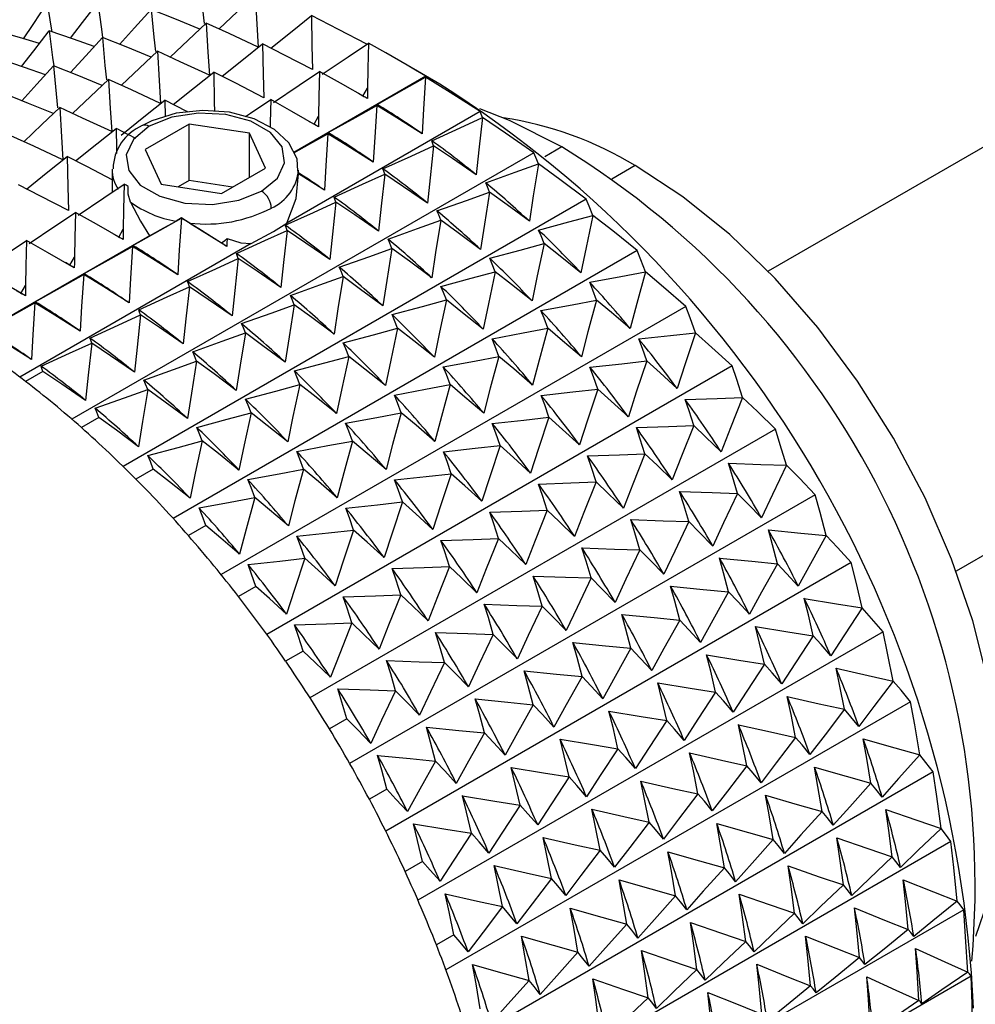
# Model space of a CAD drawing. Header units: millimetres. Extents: x 0 to 489, y 0 to 378.
# Tile 23 of 27: x 277 to 295, y 237 to 255. Entities that reach past the tile are written whole.
import ezdxf

# ---------------------------------------------------------------- set-up
doc = ezdxf.new("R2010")
doc.units = ezdxf.units.MM
doc.header["$LTSCALE"] = 1.75

msp = doc.modelspace()

# ---------------------------------------------------------------- linework, layer by layer
for p, q in [((339.297, 278.148), (290.804, 250.153)), ((344.066, 273.391), (294.259, 244.638)), ((284.767, 253.595), (284.166, 253.942)), ((284.508, 253.743), (282.079, 252.341)), ((283.35, 253.376), (283.434, 253.523)), ((283.351, 253.375), (283.268, 253.424)), ((285.505, 253.092), (281.949, 251.039)), ((282.452, 252.858), (282.536, 253.005)), ((280.158, 252.862), (279.348, 252.395)), ((281.265, 252.691), (280.158, 252.862)), ((280.158, 251.825), (280.158, 252.862)), ((282.453, 252.857), (282.37, 252.905)), ((281.561, 252.052), (281.265, 252.691)), ((281.265, 251.881), (281.265, 252.691)), ((287.01, 252.441), (286.696, 252.26)), ((286.491, 252.335), (277.999, 247.433)), ((279.348, 252.395), (279.644, 251.756)), ((288.357, 252.098), (287.925, 251.849)), ((278.74, 252.016), (278.74, 251.607)), ((280.751, 251.585), (281.561, 252.052)), ((282.169, 251.947), (282.169, 252.016)), ((279.644, 251.756), (280.751, 251.585)), ((280.158, 251.825), (279.954, 251.708)), ((280.954, 251.702), (280.158, 251.825)), ((287.457, 251.48), (278.942, 246.565)), ((280.016, 251.134), (279.914, 251.077)), ((280.166, 251.041), (280.75, 250.675)), ((279.424, 250.808), (276.085, 248.881)), ((278.861, 250.783), (278.778, 250.831)), ((278.86, 250.784), (278.944, 250.931)), ((281.295, 250.662), (277.043, 248.207)), ((288.392, 250.535), (279.86, 245.61)), ((277.963, 250.265), (277.88, 250.313)), ((277.961, 250.266), (278.046, 250.413)), ((277.063, 249.747), (277.148, 249.894)), ((277.065, 249.747), (276.982, 249.795)), ((289.29, 249.509), (280.745, 244.576)), ((277.466, 248.313), (277.147, 248.128)), ((290.14, 248.412), (281.586, 243.474)), ((278.495, 247.464), (278.175, 247.279)), ((290.934, 247.253), (282.376, 242.312)), ((279.497, 246.515), (279.177, 246.331)), ((291.666, 246.045), (283.107, 241.103)), ((280.463, 245.476), (280.143, 245.292)), ((292.328, 244.798), (283.771, 239.858)), ((281.383, 244.357), (281.064, 244.173)), ((292.914, 243.525), (284.362, 238.588)), ((282.25, 243.169), (281.93, 242.984)), ((293.418, 242.238), (284.876, 237.306)), ((283.054, 241.921), (282.735, 241.737)), ((293.836, 240.948), (285.307, 236.025)), ((283.789, 240.628), (283.469, 240.443)), ((294.163, 239.669), (285.653, 234.756)), ((284.447, 239.3), (284.127, 239.116)), ((294.397, 238.412), (285.912, 233.514)), ((285.021, 237.951), (284.701, 237.766)), ((294.534, 237.189), (286.082, 232.31))]:
    msp.add_line(p, q)
at = {"flags": 128}
for points in [[(280.356, 255.489), (280.404, 254.976), (280.432, 254.712)], [(280.705, 254.611), (281.037, 254.925), (281.368, 255.237)], [(281.368, 255.237), (281.398, 254.7), (281.426, 254.278)], [(277.11, 254.43), (277.285, 254.695), (277.542, 255.082)], [(277.542, 255.082), (277.617, 254.623), (277.628, 254.558)], [(277.973, 254.439), (278.196, 254.729), (278.479, 255.093)], [(278.479, 255.093), (278.542, 254.605), (278.563, 254.451)], [(278.875, 254.327), (279.151, 254.632), (279.458, 254.971)], [(279.458, 254.971), (279.506, 254.457), (279.534, 254.194)], [(280.354, 254.609), (279.893, 254.797), (279.458, 254.971)], [(281.658, 254.258), (282.05, 254.572), (282.403, 254.855)], [(282.403, 254.855), (282.413, 254.3), (282.425, 253.862)], [(283.422, 254.328), (282.899, 254.601), (282.403, 254.855)], [(279.807, 254.093), (280.139, 254.407), (280.47, 254.718)], [(280.47, 254.718), (280.5, 254.182), (280.528, 253.76)], [(281.426, 254.278), (280.891, 254.526), (280.47, 254.718)], [(277.402, 254.344), (277.1, 254.433), (276.644, 254.563)], [(277.075, 253.921), (277.298, 254.21), (277.581, 254.574)], [(277.581, 254.574), (277.644, 254.087), (277.665, 253.933)], [(278.41, 254.287), (278.028, 254.421), (277.581, 254.574)], [(277.977, 253.808), (278.253, 254.114), (278.56, 254.453)], [(278.56, 254.453), (278.608, 253.939), (278.635, 253.675)], [(279.456, 254.091), (278.995, 254.279), (278.56, 254.453)], [(280.76, 253.74), (281.152, 254.054), (281.505, 254.336)], [(281.505, 254.336), (281.515, 253.781), (281.527, 253.344)], [(282.425, 253.862), (281.91, 254.13), (281.505, 254.336)], [(282.603, 253.776), (283.078, 254.096), (283.452, 254.348)], [(283.452, 254.348), (283.441, 253.886), (283.434, 253.523)], [(284.163, 253.944), (283.769, 254.169), (283.452, 254.348)], [(277.512, 253.768), (277.13, 253.902), (276.683, 254.056)], [(278.909, 253.574), (279.241, 253.888), (279.572, 254.2)], [(279.572, 254.2), (279.602, 253.663), (279.63, 253.241)], [(280.528, 253.76), (279.993, 254.008), (279.572, 254.2)], [(277.079, 253.29), (277.355, 253.595), (277.662, 253.934)], [(277.662, 253.934), (277.71, 253.42), (277.737, 253.157)], [(278.558, 253.572), (278.097, 253.76), (277.662, 253.934)], [(284.508, 253.743), (284.316, 253.855), (284.163, 253.944)], [(279.862, 253.222), (280.254, 253.536), (280.607, 253.818)], [(280.607, 253.818), (280.617, 253.263), (280.621, 253.097)], [(281.527, 253.344), (281.012, 253.611), (280.607, 253.818)], [(281.705, 253.258), (282.18, 253.578), (282.554, 253.83)], [(282.554, 253.83), (282.543, 253.368), (282.536, 253.005)], [(283.432, 253.329), (282.941, 253.611), (282.554, 253.83)], [(283.611, 253.222), (284.11, 253.501), (284.504, 253.721)], [(284.504, 253.721), (284.465, 253.139), (284.438, 252.681)], [(284.504, 253.721), (284.509, 253.735), (284.508, 253.743)], [(285.505, 253.092), (284.953, 253.442), (284.504, 253.721)], [(278.011, 253.056), (278.343, 253.37), (278.674, 253.681)], [(278.674, 253.681), (278.704, 253.145), (278.732, 252.723)], [(279.63, 253.241), (279.095, 253.49), (278.674, 253.681)], [(283.434, 253.523), (283.433, 253.414), (283.432, 253.329)], [(277.66, 253.054), (277.199, 253.242), (276.764, 253.416)], [(277.113, 252.537), (277.445, 252.851), (277.776, 253.163)], [(277.776, 253.163), (277.806, 252.627), (277.834, 252.204)], [(278.732, 252.723), (278.197, 252.971), (277.776, 253.163)], [(278.908, 252.658), (279.356, 253.017), (279.709, 253.3)], [(279.709, 253.3), (279.714, 252.998), (279.714, 252.997)], [(280.133, 253.083), (280.114, 253.093), (279.709, 253.3)], [(281.192, 252.999), (281.281, 253.059), (281.656, 253.311)], [(281.656, 253.311), (281.645, 252.885), (281.644, 252.804)], [(282.534, 252.81), (282.043, 253.093), (281.656, 253.311)], [(282.713, 252.703), (283.212, 252.982), (283.606, 253.202)], [(283.606, 253.202), (283.567, 252.621), (283.54, 252.163)], [(283.606, 253.202), (283.611, 253.214), (283.611, 253.222)], [(284.438, 252.681), (283.973, 252.975), (283.606, 253.202)], [(282.152, 251.994), (282.14, 252.223), (281.989, 252.515), (281.727, 252.761), (281.353, 252.956), (280.897, 253.077), (280.405, 253.113), (279.917, 253.06), (279.47, 252.921), (279.295, 252.832)], [(281.487, 251.627), (281.778, 251.867), (281.909, 252.15), (281.865, 252.442), (281.651, 252.707), (281.292, 252.914), (280.832, 253.038), (280.327, 253.063), (279.837, 252.988), (279.422, 252.82)], [(282.536, 253.005), (282.535, 252.896), (282.534, 252.81)], [(284.616, 252.555), (285.138, 252.792), (285.549, 252.979)], [(285.549, 252.979), (285.483, 252.39), (285.435, 251.927)], [(287.01, 252.441), (286.047, 252.927), (285.502, 253.139)], [(285.549, 252.979), (285.527, 253.044), (285.505, 253.092)], [(286.491, 252.335), (285.971, 252.694), (285.549, 252.979)], [(278.066, 252.185), (278.458, 252.499), (278.811, 252.781)], [(278.811, 252.781), (278.817, 252.405), (278.819, 252.318)], [(279.422, 252.82), (279.131, 252.58), (278.999, 252.297), (279.044, 252.005), (279.258, 251.74), (279.617, 251.533), (280.076, 251.409), (280.582, 251.384), (281.072, 251.459), (281.487, 251.627)], [(277.834, 252.204), (277.299, 252.453), (276.878, 252.645)], [(282.082, 252.334), (282.374, 252.497), (282.707, 252.684)], [(282.707, 252.684), (282.669, 252.102), (282.642, 251.645)], [(282.707, 252.684), (282.713, 252.696), (282.713, 252.703)], [(283.54, 252.163), (283.075, 252.457), (282.707, 252.684)], [(283.718, 252.037), (284.24, 252.273), (284.651, 252.46)], [(284.651, 252.46), (284.585, 251.872), (284.537, 251.409)], [(284.651, 252.46), (284.633, 252.515), (284.616, 252.555)], [(285.435, 251.927), (284.996, 252.228), (284.651, 252.46)], [(277.168, 251.666), (277.56, 251.98), (277.913, 252.263)], [(277.913, 252.263), (277.923, 251.707), (277.935, 251.27)], [(278.74, 251.837), (278.284, 252.074), (277.913, 252.263)], [(286.577, 252.13), (286.531, 252.248), (286.491, 252.335)], [(285.609, 251.783), (286.151, 251.976), (286.577, 252.13)], [(286.577, 252.13), (286.482, 251.539), (286.411, 251.073)], [(287.457, 251.48), (286.972, 251.842), (286.577, 252.13)], [(294.621, 237.924), (294.845, 238.588), (295.017, 239.484), (295.074, 240.464), (295.017, 241.509), (294.845, 242.604), (294.563, 243.727), (294.174, 244.862), (293.686, 245.987), (293.107, 247.084), (292.446, 248.135), (291.716, 249.12), (290.928, 250.024), (290.096, 250.83), (289.234, 251.526), (288.357, 252.098)], [(281.949, 251.039), (282.122, 251.492), (282.169, 251.943)], [(282.642, 251.645), (282.38, 251.811), (282.169, 251.943)], [(282.82, 251.518), (283.342, 251.755), (283.753, 251.942)], [(283.753, 251.942), (283.687, 251.354), (283.639, 250.89)], [(283.753, 251.942), (283.735, 251.996), (283.718, 252.037)], [(284.537, 251.409), (284.098, 251.709), (283.753, 251.942)], [(277.935, 251.27), (277.42, 251.538), (277.015, 251.744)], [(278.113, 251.184), (278.587, 251.504), (278.962, 251.756)], [(278.962, 251.756), (278.951, 251.294), (278.944, 250.931)], [(279.037, 251.714), (278.995, 251.737), (278.962, 251.756)], [(279.077, 251.427), (279.034, 251.571), (279.037, 251.714)], [(285.679, 251.611), (285.642, 251.708), (285.609, 251.783)], [(282.855, 251.423), (282.837, 251.478), (282.82, 251.518)], [(284.711, 251.264), (285.253, 251.458), (285.679, 251.611)], [(285.679, 251.611), (285.584, 251.02), (285.513, 250.555)], [(286.411, 251.073), (286.002, 251.377), (285.679, 251.611)], [(279.077, 251.427), (279.259, 251.073), (279.424, 250.808)], [(281.922, 251), (282.444, 251.237), (282.855, 251.423)], [(282.855, 251.423), (282.789, 250.835), (282.74, 250.372)], [(283.639, 250.89), (283.2, 251.191), (282.855, 251.423)], [(287.579, 251.181), (287.513, 251.352), (287.457, 251.48)], [(277.215, 250.666), (277.689, 250.986), (278.064, 251.237)], [(278.064, 251.237), (278.053, 250.776), (278.046, 250.413)], [(278.942, 250.736), (278.451, 251.019), (278.064, 251.237)], [(284.781, 251.093), (284.744, 251.19), (284.711, 251.264)], [(286.581, 250.912), (287.139, 251.062), (287.579, 251.181)], [(287.579, 251.181), (287.453, 250.592), (287.358, 250.128)], [(288.392, 250.535), (287.944, 250.895), (287.579, 251.181)], [(279.121, 250.63), (279.62, 250.909), (280.013, 251.128)], [(279.424, 250.808), (279.688, 250.953), (279.914, 251.077)], [(280.013, 251.128), (279.975, 250.547), (279.948, 250.089)], [(280.013, 251.128), (280.015, 251.132), (280.016, 251.134)], [(280.846, 250.608), (280.381, 250.901), (280.013, 251.128)], [(280.166, 251.041), (280.087, 251.089), (280.016, 251.134)], [(281.295, 250.662), (281.706, 250.888), (281.949, 251.039)], [(281.957, 250.905), (281.939, 250.959), (281.922, 251)], [(283.813, 250.746), (284.355, 250.94), (284.781, 251.093)], [(284.781, 251.093), (284.686, 250.502), (284.615, 250.036)], [(285.513, 250.555), (285.104, 250.858), (284.781, 251.093)], [(278.944, 250.931), (278.943, 250.822), (278.942, 250.736)], [(281.024, 250.482), (281.546, 250.718), (281.957, 250.905)], [(281.957, 250.905), (281.891, 250.317), (281.842, 249.854)], [(282.74, 250.372), (282.302, 250.673), (281.957, 250.905)], [(286.681, 250.663), (286.627, 250.803), (286.581, 250.912)], [(276.317, 250.147), (276.791, 250.467), (277.166, 250.719)], [(277.166, 250.719), (277.155, 250.257), (277.148, 249.894)], [(278.044, 250.218), (277.553, 250.501), (277.166, 250.719)], [(278.223, 250.111), (278.722, 250.39), (279.115, 250.61)], [(279.115, 250.61), (279.077, 250.029), (279.05, 249.571)], [(279.115, 250.61), (279.12, 250.622), (279.121, 250.63)], [(279.948, 250.089), (279.483, 250.383), (279.115, 250.61)], [(280.75, 250.675), (280.809, 250.72), (280.855, 250.756)], [(280.855, 250.756), (280.85, 250.673), (280.846, 250.608)], [(280.855, 250.756), (281.107, 250.679), (281.295, 250.662)], [(283.883, 250.574), (283.846, 250.671), (283.813, 250.746)], [(285.683, 250.394), (286.241, 250.543), (286.681, 250.663)], [(286.681, 250.663), (286.555, 250.073), (286.46, 249.609)], [(287.358, 250.128), (286.98, 250.429), (286.681, 250.663)], [(281.058, 250.387), (281.041, 250.441), (281.024, 250.482)], [(282.915, 250.228), (283.457, 250.421), (283.883, 250.574)], [(283.883, 250.574), (283.788, 249.983), (283.717, 249.518)], [(284.615, 250.036), (284.206, 250.34), (283.883, 250.574)], [(288.545, 250.142), (288.462, 250.366), (288.392, 250.535)], [(278.046, 250.413), (278.045, 250.304), (278.044, 250.218)], [(280.126, 249.963), (280.648, 250.2), (281.058, 250.387)], [(281.058, 250.387), (280.993, 249.798), (280.944, 249.335)], [(281.842, 249.854), (281.404, 250.154), (281.058, 250.387)], [(285.783, 250.144), (285.729, 250.285), (285.683, 250.394)], [(277.146, 249.7), (276.655, 249.982), (276.268, 250.201)], [(277.325, 249.593), (277.824, 249.872), (278.217, 250.092)], [(278.217, 250.092), (278.179, 249.51), (278.152, 249.052)], [(278.217, 250.092), (278.222, 250.104), (278.223, 250.111)], [(279.05, 249.571), (278.585, 249.865), (278.217, 250.092)], [(282.985, 250.056), (282.948, 250.153), (282.915, 250.228)], [(284.785, 249.875), (285.343, 250.025), (285.783, 250.144)], [(285.783, 250.144), (285.657, 249.555), (285.562, 249.091)], [(286.46, 249.609), (286.082, 249.911), (285.783, 250.144)], [(287.522, 249.951), (288.094, 250.057), (288.545, 250.142)], [(288.545, 250.142), (288.387, 249.559), (288.267, 249.099)], [(289.29, 249.509), (288.879, 249.862), (288.545, 250.142)], [(277.148, 249.894), (277.147, 249.785), (277.146, 249.7)], [(280.16, 249.868), (280.143, 249.922), (280.126, 249.963)], [(282.017, 249.709), (282.559, 249.903), (282.985, 250.056)], [(282.985, 250.056), (282.89, 249.465), (282.819, 249)], [(283.717, 249.518), (283.308, 249.821), (282.985, 250.056)], [(287.647, 249.624), (287.579, 249.808), (287.522, 249.951)], [(279.228, 249.445), (279.75, 249.681), (280.16, 249.868)], [(280.16, 249.868), (280.095, 249.28), (280.046, 248.817)], [(280.944, 249.335), (280.506, 249.636), (280.16, 249.868)], [(282.087, 249.537), (282.05, 249.635), (282.017, 249.709)], [(284.885, 249.626), (284.831, 249.766), (284.785, 249.875)], [(276.427, 249.075), (276.926, 249.353), (277.319, 249.573)], [(277.319, 249.573), (277.281, 248.992), (277.254, 248.534)], [(277.319, 249.573), (277.324, 249.585), (277.325, 249.593)], [(278.152, 249.052), (277.687, 249.346), (277.319, 249.573)], [(281.119, 249.191), (281.661, 249.384), (282.087, 249.537)], [(282.087, 249.537), (281.992, 248.946), (281.921, 248.481)], [(282.819, 249), (282.41, 249.303), (282.087, 249.537)], [(283.887, 249.357), (284.445, 249.507), (284.885, 249.626)], [(284.885, 249.626), (284.759, 249.036), (284.664, 248.572)], [(285.562, 249.091), (285.184, 249.392), (284.885, 249.626)], [(286.624, 249.433), (287.196, 249.539), (287.647, 249.624)], [(287.647, 249.624), (287.489, 249.04), (287.369, 248.581)], [(288.267, 249.099), (287.921, 249.395), (287.647, 249.624)], [(278.33, 248.926), (278.852, 249.163), (279.262, 249.35)], [(279.262, 249.35), (279.197, 248.761), (279.148, 248.298)], [(279.262, 249.35), (279.245, 249.404), (279.228, 249.445)], [(280.046, 248.817), (279.608, 249.117), (279.262, 249.35)], [(283.987, 249.107), (283.933, 249.248), (283.887, 249.357)], [(286.749, 249.105), (286.681, 249.289), (286.624, 249.433)], [(289.466, 249.023), (289.369, 249.3), (289.29, 249.509)], [(281.189, 249.019), (281.152, 249.116), (281.119, 249.191)], [(277.254, 248.534), (276.789, 248.828), (276.421, 249.055)], [(280.221, 248.672), (280.763, 248.866), (281.189, 249.019)], [(281.189, 249.019), (281.094, 248.428), (281.023, 247.963)], [(281.921, 248.481), (281.512, 248.784), (281.189, 249.019)], [(282.989, 248.838), (283.547, 248.988), (283.987, 249.107)], [(283.987, 249.107), (283.861, 248.518), (283.766, 248.054)], [(284.664, 248.572), (284.286, 248.874), (283.987, 249.107)], [(285.726, 248.914), (286.298, 249.02), (286.749, 249.105)], [(286.749, 249.105), (286.591, 248.522), (286.471, 248.062)], [(287.369, 248.581), (287.023, 248.877), (286.749, 249.105)], [(288.423, 248.909), (289.007, 248.972), (289.466, 249.023)], [(289.466, 249.023), (289.275, 248.45), (289.129, 247.998)], [(290.14, 248.412), (289.769, 248.753), (289.466, 249.023)], [(277.432, 248.408), (277.954, 248.645), (278.364, 248.831)], [(278.364, 248.831), (278.299, 248.243), (278.25, 247.78)], [(278.364, 248.831), (278.347, 248.886), (278.33, 248.926)], [(279.148, 248.298), (278.71, 248.599), (278.364, 248.831)], [(283.089, 248.589), (283.035, 248.729), (282.989, 248.838)], [(285.851, 248.587), (285.783, 248.771), (285.726, 248.914)], [(288.568, 248.505), (288.489, 248.732), (288.423, 248.909)], [(280.291, 248.501), (280.254, 248.598), (280.221, 248.672)], [(279.323, 248.154), (279.865, 248.347), (280.291, 248.501)], [(280.291, 248.501), (280.196, 247.91), (280.125, 247.444)], [(281.023, 247.963), (280.614, 248.266), (280.291, 248.501)], [(282.091, 248.32), (282.649, 248.47), (283.089, 248.589)], [(283.089, 248.589), (282.963, 248), (282.868, 247.536)], [(283.766, 248.054), (283.388, 248.356), (283.089, 248.589)], [(284.828, 248.396), (285.4, 248.502), (285.851, 248.587)], [(285.851, 248.587), (285.693, 248.003), (285.573, 247.544)], [(286.471, 248.062), (286.125, 248.358), (285.851, 248.587)], [(287.525, 248.391), (288.109, 248.454), (288.568, 248.505)], [(288.568, 248.505), (288.377, 247.931), (288.231, 247.48)], [(289.129, 247.998), (288.816, 248.284), (288.568, 248.505)], [(277.466, 248.313), (277.449, 248.367), (277.432, 248.408)], [(278.25, 247.78), (277.812, 248.08), (277.466, 248.313)], [(282.191, 248.071), (282.137, 248.211), (282.091, 248.32)], [(284.953, 248.069), (284.885, 248.253), (284.828, 248.396)], [(287.669, 247.986), (287.591, 248.213), (287.525, 248.391)], [(290.332, 247.834), (290.226, 248.162), (290.14, 248.412)], [(279.393, 247.982), (279.356, 248.079), (279.323, 248.154)], [(281.193, 247.802), (281.751, 247.951), (282.191, 248.071)], [(282.191, 248.071), (282.065, 247.481), (281.97, 247.017)], [(282.868, 247.536), (282.49, 247.837), (282.191, 248.071)], [(278.425, 247.636), (278.967, 247.829), (279.393, 247.982)], [(279.393, 247.982), (279.298, 247.391), (279.227, 246.926)], [(280.125, 247.444), (279.716, 247.748), (279.393, 247.982)], [(283.93, 247.877), (284.502, 247.984), (284.953, 248.069)], [(284.953, 248.069), (284.795, 247.485), (284.675, 247.026)], [(285.573, 247.544), (285.227, 247.84), (284.953, 248.069)], [(286.627, 247.872), (287.21, 247.935), (287.669, 247.986)], [(287.669, 247.986), (287.479, 247.413), (287.333, 246.961)], [(288.231, 247.48), (287.918, 247.765), (287.669, 247.986)], [(281.293, 247.552), (281.239, 247.693), (281.193, 247.802)], [(284.055, 247.55), (283.987, 247.734), (283.93, 247.877)], [(286.771, 247.468), (286.693, 247.695), (286.627, 247.872)], [(289.276, 247.796), (289.867, 247.816), (290.332, 247.834)], [(289.434, 247.316), (289.348, 247.585), (289.276, 247.796)], [(290.332, 247.834), (290.109, 247.275), (289.936, 246.834)], [(290.934, 247.253), (290.603, 247.577), (290.332, 247.834)], [(278.495, 247.464), (278.458, 247.561), (278.425, 247.636)], [(280.295, 247.283), (280.853, 247.433), (281.293, 247.552)], [(281.293, 247.552), (281.167, 246.963), (281.072, 246.499)], [(281.97, 247.017), (281.592, 247.319), (281.293, 247.552)], [(283.032, 247.359), (283.604, 247.465), (284.055, 247.55)], [(284.055, 247.55), (283.897, 246.967), (283.777, 246.507)], [(284.675, 247.026), (284.329, 247.321), (284.055, 247.55)], [(279.227, 246.926), (278.818, 247.229), (278.495, 247.464)], [(283.157, 247.032), (283.089, 247.216), (283.032, 247.359)], [(285.729, 247.354), (286.312, 247.417), (286.771, 247.468)], [(285.873, 246.949), (285.795, 247.176), (285.729, 247.354)], [(286.771, 247.468), (286.581, 246.894), (286.435, 246.443)], [(287.333, 246.961), (287.02, 247.247), (286.771, 247.468)], [(280.395, 247.034), (280.341, 247.174), (280.295, 247.283)], [(288.378, 247.278), (288.969, 247.298), (289.434, 247.316)], [(288.536, 246.798), (288.45, 247.067), (288.378, 247.278)], [(289.434, 247.316), (289.211, 246.756), (289.038, 246.316)], [(289.936, 246.834), (289.656, 247.106), (289.434, 247.316)], [(291.137, 246.587), (291.025, 246.965), (290.934, 247.253)], [(279.397, 246.765), (279.955, 246.915), (280.395, 247.034)], [(280.395, 247.034), (280.269, 246.444), (280.174, 245.98)], [(281.072, 246.499), (280.694, 246.8), (280.395, 247.034)], [(282.134, 246.841), (282.706, 246.947), (283.157, 247.032)], [(283.157, 247.032), (282.999, 246.448), (282.879, 245.989)], [(283.777, 246.507), (283.431, 246.803), (283.157, 247.032)], [(282.259, 246.513), (282.191, 246.697), (282.134, 246.841)], [(284.831, 246.835), (285.414, 246.898), (285.873, 246.949)], [(284.975, 246.431), (284.897, 246.658), (284.831, 246.835)], [(285.873, 246.949), (285.683, 246.376), (285.537, 245.924)], [(286.435, 246.443), (286.122, 246.729), (285.873, 246.949)], [(279.497, 246.515), (279.443, 246.656), (279.397, 246.765)], [(287.48, 246.759), (288.071, 246.78), (288.536, 246.798)], [(287.638, 246.279), (287.552, 246.548), (287.48, 246.759)], [(288.536, 246.798), (288.313, 246.238), (288.14, 245.798)], [(289.038, 246.316), (288.758, 246.588), (288.536, 246.798)], [(290.239, 246.069), (290.148, 246.379), (290.072, 246.622)], [(290.072, 246.622), (290.668, 246.601), (291.137, 246.587)], [(280.174, 245.98), (279.796, 246.282), (279.497, 246.515)], [(281.236, 246.322), (281.808, 246.428), (282.259, 246.513)], [(282.259, 246.513), (282.101, 245.93), (281.981, 245.47)], [(282.879, 245.989), (282.533, 246.285), (282.259, 246.513)], [(291.137, 246.587), (290.88, 246.046), (290.68, 245.62)], [(291.666, 246.045), (291.375, 246.348), (291.137, 246.587)], [(281.361, 245.995), (281.293, 246.179), (281.236, 246.322)], [(283.933, 246.317), (284.516, 246.38), (284.975, 246.431)], [(284.077, 245.913), (283.999, 246.14), (283.933, 246.317)], [(284.975, 246.431), (284.785, 245.857), (284.639, 245.406)], [(285.537, 245.924), (285.224, 246.21), (284.975, 246.431)], [(286.582, 246.241), (287.173, 246.261), (287.638, 246.279)], [(287.638, 246.279), (287.415, 245.72), (287.242, 245.279)], [(288.14, 245.798), (287.86, 246.069), (287.638, 246.279)], [(286.74, 245.761), (286.654, 246.03), (286.582, 246.241)], [(289.174, 246.104), (289.77, 246.083), (290.239, 246.069)], [(289.341, 245.55), (289.25, 245.861), (289.174, 246.104)], [(280.338, 245.804), (280.91, 245.91), (281.361, 245.995)], [(281.361, 245.995), (281.203, 245.411), (281.083, 244.952)], [(281.981, 245.47), (281.635, 245.766), (281.361, 245.995)], [(283.035, 245.799), (283.618, 245.861), (284.077, 245.913)], [(284.077, 245.913), (283.887, 245.339), (283.741, 244.888)], [(284.639, 245.406), (284.326, 245.692), (284.077, 245.913)], [(290.239, 246.069), (289.982, 245.527), (289.782, 245.101)], [(290.68, 245.62), (290.434, 245.873), (290.239, 246.069)], [(291.871, 245.294), (291.758, 245.72), (291.666, 246.045)], [(280.463, 245.476), (280.395, 245.66), (280.338, 245.804)], [(283.179, 245.394), (283.101, 245.621), (283.035, 245.799)], [(285.684, 245.722), (286.275, 245.743), (286.74, 245.761)], [(285.842, 245.242), (285.756, 245.512), (285.684, 245.722)], [(286.74, 245.761), (286.517, 245.201), (286.344, 244.761)], [(287.242, 245.279), (286.962, 245.551), (286.74, 245.761)], [(288.276, 245.586), (288.872, 245.565), (289.341, 245.55)], [(288.443, 245.032), (288.352, 245.342), (288.276, 245.586)], [(289.341, 245.55), (289.083, 245.009), (288.884, 244.583)], [(289.782, 245.101), (289.536, 245.355), (289.341, 245.55)], [(281.083, 244.952), (280.736, 245.248), (280.463, 245.476)], [(282.137, 245.28), (282.72, 245.343), (283.179, 245.394)], [(283.179, 245.394), (282.989, 244.821), (282.843, 244.369)], [(283.741, 244.888), (283.428, 245.173), (283.179, 245.394)], [(290.973, 244.775), (290.881, 245.125), (290.805, 245.4)], [(290.805, 245.4), (291.402, 245.339), (291.871, 245.294)], [(282.281, 244.876), (282.203, 245.103), (282.137, 245.28)], [(284.786, 245.204), (285.377, 245.224), (285.842, 245.242)], [(284.944, 244.724), (284.858, 244.993), (284.786, 245.204)], [(285.842, 245.242), (285.619, 244.683), (285.446, 244.242)], [(286.344, 244.761), (286.064, 245.032), (285.842, 245.242)], [(291.871, 245.294), (291.58, 244.774), (291.354, 244.365)], [(292.328, 244.798), (292.078, 245.075), (291.871, 245.294)], [(287.378, 245.067), (287.974, 245.046), (288.443, 245.032)], [(287.545, 244.514), (287.454, 244.824), (287.378, 245.067)], [(288.443, 245.032), (288.185, 244.49), (287.986, 244.064)], [(288.884, 244.583), (288.638, 244.836), (288.443, 245.032)], [(281.239, 244.762), (281.822, 244.825), (282.281, 244.876)], [(282.281, 244.876), (282.091, 244.302), (281.945, 243.851)], [(282.843, 244.369), (282.529, 244.655), (282.281, 244.876)], [(289.907, 244.881), (290.504, 244.82), (290.973, 244.775)], [(290.075, 244.257), (289.983, 244.607), (289.907, 244.881)], [(281.383, 244.357), (281.305, 244.584), (281.239, 244.762)], [(283.888, 244.685), (284.479, 244.706), (284.944, 244.724)], [(284.046, 244.205), (283.96, 244.475), (283.888, 244.685)], [(284.944, 244.724), (284.721, 244.164), (284.548, 243.724)], [(285.446, 244.242), (285.166, 244.514), (284.944, 244.724)], [(290.973, 244.775), (290.682, 244.255), (290.456, 243.847)], [(291.354, 244.365), (291.142, 244.597), (290.973, 244.775)], [(292.529, 243.966), (292.419, 244.438), (292.328, 244.798)], [(286.48, 244.549), (287.076, 244.528), (287.545, 244.514)], [(286.647, 243.995), (286.556, 244.306), (286.48, 244.549)], [(287.545, 244.514), (287.287, 243.972), (287.088, 243.546)], [(287.986, 244.064), (287.74, 244.318), (287.545, 244.514)], [(281.945, 243.851), (281.631, 244.136), (281.383, 244.357)], [(289.009, 244.363), (289.606, 244.302), (290.075, 244.257)], [(289.177, 243.738), (289.085, 244.088), (289.009, 244.363)], [(282.99, 244.167), (283.581, 244.187), (284.046, 244.205)], [(283.148, 243.687), (283.062, 243.956), (282.99, 244.167)], [(284.046, 244.205), (283.823, 243.646), (283.65, 243.206)], [(284.548, 243.724), (284.268, 243.996), (284.046, 244.205)], [(290.075, 244.257), (289.784, 243.737), (289.558, 243.328)], [(290.456, 243.847), (290.244, 244.078), (290.075, 244.257)], [(291.631, 243.447), (291.541, 243.835), (291.466, 244.139)], [(291.466, 244.139), (292.061, 244.041), (292.529, 243.966)], [(285.582, 244.03), (286.178, 244.009), (286.647, 243.995)], [(285.748, 243.477), (285.658, 243.787), (285.582, 244.03)], [(286.647, 243.995), (286.389, 243.454), (286.19, 243.027)], [(287.088, 243.546), (286.842, 243.799), (286.647, 243.995)], [(292.529, 243.966), (292.205, 243.471), (291.952, 243.083)], [(292.914, 243.525), (292.703, 243.771), (292.529, 243.966)], [(288.111, 243.844), (288.708, 243.784), (289.177, 243.738)], [(288.279, 243.22), (288.187, 243.57), (288.111, 243.844)], [(289.177, 243.738), (288.886, 243.219), (288.66, 242.81)], [(289.558, 243.328), (289.346, 243.56), (289.177, 243.738)], [(282.092, 243.649), (282.683, 243.669), (283.148, 243.687)], [(282.25, 243.169), (282.164, 243.438), (282.092, 243.649)], [(283.148, 243.687), (282.925, 243.127), (282.752, 242.687)], [(283.65, 243.206), (283.37, 243.477), (283.148, 243.687)], [(290.568, 243.621), (291.163, 243.522), (291.631, 243.447)], [(290.733, 242.929), (290.643, 243.317), (290.568, 243.621)], [(284.684, 243.512), (285.28, 243.491), (285.748, 243.477)], [(284.85, 242.958), (284.76, 243.269), (284.684, 243.512)], [(285.748, 243.477), (285.491, 242.935), (285.292, 242.509)], [(286.19, 243.027), (285.944, 243.281), (285.748, 243.477)], [(291.631, 243.447), (291.307, 242.953), (291.054, 242.564)], [(291.952, 243.083), (291.774, 243.289), (291.631, 243.447)], [(293.103, 242.617), (292.999, 243.132), (292.914, 243.525)], [(287.213, 243.326), (287.809, 243.265), (288.279, 243.22)], [(287.381, 242.702), (287.289, 243.051), (287.213, 243.326)], [(288.279, 243.22), (287.988, 242.7), (287.762, 242.291)], [(288.66, 242.81), (288.448, 243.041), (288.279, 243.22)], [(282.752, 242.687), (282.472, 242.959), (282.25, 243.169)], [(289.67, 243.102), (290.265, 243.004), (290.733, 242.929)], [(289.835, 242.411), (289.745, 242.798), (289.67, 243.102)], [(283.786, 242.994), (284.382, 242.973), (284.85, 242.958)], [(283.952, 242.44), (283.862, 242.75), (283.786, 242.994)], [(284.85, 242.958), (284.593, 242.417), (284.394, 241.991)], [(285.292, 242.509), (285.046, 242.763), (284.85, 242.958)], [(290.733, 242.929), (290.409, 242.435), (290.156, 242.046)], [(291.054, 242.564), (290.876, 242.77), (290.733, 242.929)], [(292.205, 242.098), (292.121, 242.521), (292.05, 242.853)], [(292.05, 242.853), (292.639, 242.719), (293.103, 242.617)], [(286.315, 242.808), (286.911, 242.747), (287.381, 242.702)], [(286.483, 242.183), (286.391, 242.533), (286.315, 242.808)], [(287.381, 242.702), (287.09, 242.182), (286.864, 241.773)], [(287.762, 242.291), (287.55, 242.523), (287.381, 242.702)], [(282.888, 242.475), (283.484, 242.454), (283.952, 242.44)], [(283.054, 241.921), (282.964, 242.232), (282.888, 242.475)], [(288.772, 242.584), (289.367, 242.485), (289.835, 242.411)], [(288.937, 241.892), (288.847, 242.28), (288.772, 242.584)], [(293.103, 242.617), (292.747, 242.151), (292.468, 241.785)], [(293.418, 242.238), (293.246, 242.45), (293.103, 242.617)], [(283.952, 242.44), (283.695, 241.898), (283.496, 241.472)], [(284.394, 241.991), (284.148, 242.244), (283.952, 242.44)], [(285.417, 242.289), (286.013, 242.228), (286.483, 242.183)], [(285.585, 241.665), (285.493, 242.015), (285.417, 242.289)], [(289.835, 242.411), (289.511, 241.916), (289.258, 241.527)], [(290.156, 242.046), (289.978, 242.252), (289.835, 242.411)], [(291.152, 242.335), (291.741, 242.201), (292.205, 242.098)], [(291.307, 241.58), (291.223, 242.003), (291.152, 242.335)], [(286.483, 242.183), (286.192, 241.663), (285.966, 241.254)], [(286.864, 241.773), (286.652, 242.004), (286.483, 242.183)], [(292.205, 242.098), (291.849, 241.632), (291.57, 241.266)], [(292.468, 241.785), (292.323, 241.962), (292.205, 242.098)], [(293.589, 241.259), (293.496, 241.814), (293.418, 242.238)], [(283.496, 241.472), (283.25, 241.726), (283.054, 241.921)], [(287.874, 242.066), (288.469, 241.967), (288.937, 241.892)], [(288.039, 241.374), (287.949, 241.761), (287.874, 242.066)], [(284.519, 241.771), (285.115, 241.71), (285.585, 241.665)], [(284.687, 241.146), (284.595, 241.496), (284.519, 241.771)], [(288.937, 241.892), (288.613, 241.398), (288.36, 241.009)], [(289.258, 241.527), (289.08, 241.733), (288.937, 241.892)], [(290.254, 241.816), (290.843, 241.682), (291.307, 241.58)], [(290.409, 241.061), (290.325, 241.484), (290.254, 241.816)], [(285.585, 241.665), (285.294, 241.145), (285.068, 240.736)], [(285.966, 241.254), (285.754, 241.486), (285.585, 241.665)], [(291.307, 241.58), (290.951, 241.114), (290.672, 240.748)], [(291.57, 241.266), (291.425, 241.443), (291.307, 241.58)], [(292.691, 240.74), (292.615, 241.196), (292.551, 241.554)], [(292.551, 241.554), (293.132, 241.387), (293.589, 241.259)], [(286.976, 241.547), (287.571, 241.449), (288.039, 241.374)], [(287.141, 240.855), (287.051, 241.243), (286.976, 241.547)], [(288.039, 241.374), (287.715, 240.879), (287.462, 240.49)], [(288.36, 241.009), (288.182, 241.215), (288.039, 241.374)], [(283.621, 241.252), (284.217, 241.192), (284.687, 241.146)], [(283.789, 240.628), (283.697, 240.978), (283.621, 241.252)], [(289.356, 241.298), (289.945, 241.164), (290.409, 241.061)], [(289.511, 240.543), (289.427, 240.966), (289.356, 241.298)], [(293.589, 241.259), (293.201, 240.825), (292.898, 240.483)], [(293.836, 240.948), (293.702, 241.122), (293.589, 241.259)], [(284.687, 241.146), (284.396, 240.627), (284.17, 240.218)], [(285.068, 240.736), (284.856, 240.968), (284.687, 241.146)], [(286.078, 241.029), (286.673, 240.93), (287.141, 240.855)], [(286.243, 240.337), (286.153, 240.724), (286.078, 241.029)], [(290.409, 241.061), (290.053, 240.596), (289.774, 240.229)], [(290.672, 240.748), (290.527, 240.925), (290.409, 241.061)], [(291.653, 241.035), (292.234, 240.868), (292.691, 240.74)], [(291.793, 240.222), (291.717, 240.677), (291.653, 241.035)], [(287.141, 240.855), (286.817, 240.361), (286.564, 239.972)], [(287.462, 240.49), (287.284, 240.697), (287.141, 240.855)], [(293.981, 239.905), (293.902, 240.496), (293.836, 240.948)], [(288.458, 240.78), (289.047, 240.645), (289.511, 240.543)], [(288.613, 240.024), (288.529, 240.447), (288.458, 240.78)], [(292.691, 240.74), (292.303, 240.306), (292, 239.965)], [(292.898, 240.483), (292.784, 240.629), (292.691, 240.74)], [(284.17, 240.218), (283.958, 240.449), (283.789, 240.628)], [(285.18, 240.51), (285.775, 240.412), (286.243, 240.337)], [(285.345, 239.818), (285.255, 240.206), (285.18, 240.51)], [(289.511, 240.543), (289.155, 240.077), (288.876, 239.711)], [(289.774, 240.229), (289.629, 240.407), (289.511, 240.543)], [(290.755, 240.517), (291.336, 240.35), (291.793, 240.222)], [(290.895, 239.703), (290.819, 240.159), (290.755, 240.517)], [(286.243, 240.337), (285.919, 239.842), (285.666, 239.454)], [(286.564, 239.972), (286.386, 240.178), (286.243, 240.337)], [(287.56, 240.261), (288.149, 240.127), (288.613, 240.024)], [(287.715, 239.506), (287.63, 239.929), (287.56, 240.261)], [(291.793, 240.222), (291.405, 239.788), (291.102, 239.447)], [(292, 239.965), (291.886, 240.11), (291.793, 240.222)], [(293.083, 239.387), (293.019, 239.872), (292.964, 240.253)], [(292.964, 240.253), (293.533, 240.057), (293.981, 239.905)], [(284.282, 239.992), (284.877, 239.893), (285.345, 239.818)], [(284.447, 239.3), (284.357, 239.688), (284.282, 239.992)], [(288.613, 240.024), (288.257, 239.559), (287.978, 239.193)], [(288.876, 239.711), (288.731, 239.888), (288.613, 240.024)], [(289.857, 239.999), (290.438, 239.832), (290.895, 239.703)], [(289.997, 239.185), (289.921, 239.64), (289.857, 239.999)], [(285.345, 239.818), (285.021, 239.324), (284.768, 238.935)], [(285.666, 239.454), (285.488, 239.66), (285.345, 239.818)], [(286.662, 239.743), (287.251, 239.609), (287.715, 239.506)], [(286.817, 238.988), (286.732, 239.41), (286.662, 239.743)], [(293.981, 239.905), (293.563, 239.505), (293.236, 239.192)], [(294.163, 239.669), (294.065, 239.802), (293.981, 239.905)], [(290.895, 239.703), (290.507, 239.269), (290.204, 238.928)], [(291.102, 239.447), (290.988, 239.592), (290.895, 239.703)], [(292.066, 239.735), (292.635, 239.538), (293.083, 239.387)], [(292.185, 238.868), (292.121, 239.353), (292.066, 239.735)], [(294.277, 238.569), (294.216, 239.192), (294.163, 239.669)], [(287.715, 239.506), (287.358, 239.04), (287.08, 238.674)], [(287.978, 239.193), (287.833, 239.37), (287.715, 239.506)], [(288.959, 239.48), (289.54, 239.313), (289.997, 239.185)], [(289.099, 238.667), (289.023, 239.122), (288.959, 239.48)], [(293.083, 239.387), (292.665, 238.987), (292.338, 238.673)], [(293.236, 239.192), (293.152, 239.302), (293.083, 239.387)], [(284.768, 238.935), (284.59, 239.141), (284.447, 239.3)], [(285.764, 239.224), (286.353, 239.09), (286.817, 238.988)], [(285.919, 238.469), (285.834, 238.892), (285.764, 239.224)], [(291.168, 239.217), (291.737, 239.02), (292.185, 238.868)], [(291.287, 238.35), (291.223, 238.835), (291.168, 239.217)], [(289.997, 239.185), (289.609, 238.751), (289.306, 238.41)], [(290.204, 238.928), (290.09, 239.074), (289.997, 239.185)], [(286.817, 238.988), (286.46, 238.522), (286.182, 238.156)], [(287.08, 238.674), (286.934, 238.851), (286.817, 238.988)], [(288.061, 238.962), (288.642, 238.795), (289.099, 238.667)], [(288.201, 238.148), (288.125, 238.604), (288.061, 238.962)], [(292.185, 238.868), (291.767, 238.469), (291.44, 238.155)], [(292.338, 238.673), (292.254, 238.784), (292.185, 238.868)], [(293.379, 238.05), (293.329, 238.562), (293.286, 238.964)], [(293.286, 238.964), (293.84, 238.741), (294.277, 238.569)], [(284.866, 238.706), (285.455, 238.572), (285.919, 238.469)], [(285.021, 237.951), (284.936, 238.374), (284.866, 238.706)], [(289.099, 238.667), (288.711, 238.233), (288.408, 237.891)], [(289.306, 238.41), (289.191, 238.555), (289.099, 238.667)], [(290.27, 238.698), (290.839, 238.501), (291.287, 238.35)], [(290.389, 237.831), (290.325, 238.317), (290.27, 238.698)], [(294.277, 238.569), (293.83, 238.206), (293.48, 237.921)], [(294.397, 238.412), (294.333, 238.501), (294.277, 238.569)], [(285.919, 238.469), (285.562, 238.003), (285.284, 237.637)], [(286.182, 238.156), (286.036, 238.333), (285.919, 238.469)], [(287.163, 238.443), (287.744, 238.276), (288.201, 238.148)], [(287.303, 237.63), (287.227, 238.085), (287.163, 238.443)], [(291.287, 238.35), (290.869, 237.95), (290.542, 237.636)], [(291.44, 238.155), (291.356, 238.266), (291.287, 238.35)], [(292.388, 238.446), (292.942, 238.223), (293.379, 238.05)], [(292.481, 237.532), (292.431, 238.043), (292.388, 238.446)], [(294.472, 237.262), (294.433, 237.914), (294.397, 238.412)], [(288.201, 238.148), (287.813, 237.714), (287.51, 237.373)], [(288.408, 237.891), (288.293, 238.037), (288.201, 238.148)], [(289.372, 238.18), (289.941, 237.983), (290.389, 237.831)], [(289.491, 237.313), (289.427, 237.798), (289.372, 238.18)], [(285.284, 237.637), (285.138, 237.815), (285.021, 237.951)], [(293.379, 238.05), (292.932, 237.688), (292.582, 237.403)], [(293.48, 237.921), (293.425, 237.995), (293.379, 238.05)], [(286.265, 237.925), (286.846, 237.758), (287.303, 237.63)], [(286.405, 237.111), (286.329, 237.567), (286.265, 237.925)], [(290.389, 237.831), (289.971, 237.432), (289.644, 237.118)], [(290.542, 237.636), (290.458, 237.747), (290.389, 237.831)], [(291.49, 237.928), (292.044, 237.704), (292.481, 237.532)], [(291.583, 237.013), (291.533, 237.525), (291.49, 237.928)], [(287.303, 237.63), (286.915, 237.196), (286.611, 236.855)], [(287.51, 237.373), (287.395, 237.518), (287.303, 237.63)], [(288.474, 237.661), (289.043, 237.464), (289.491, 237.313)], [(288.593, 236.795), (288.529, 237.28), (288.474, 237.661)], [(293.574, 236.744), (293.542, 237.278), (293.513, 237.699)], [(293.513, 237.699), (294.05, 237.453), (294.472, 237.262)], [(285.367, 237.406), (285.948, 237.239), (286.405, 237.111)], [(285.507, 236.593), (285.431, 237.048), (285.367, 237.406)], [(290.592, 237.409), (291.146, 237.186), (291.583, 237.013)], [(290.685, 236.495), (290.635, 237.007), (290.592, 237.409)], [(292.481, 237.532), (292.034, 237.169), (291.684, 236.884)], [(292.582, 237.403), (292.527, 237.476), (292.481, 237.532)], [(289.491, 237.313), (289.073, 236.913), (288.746, 236.599)], [(289.644, 237.118), (289.56, 237.229), (289.491, 237.313)], [(294.472, 237.262), (293.998, 236.938), (293.627, 236.684)], [(294.534, 237.189), (294.503, 237.232), (294.472, 237.262)], [(286.405, 237.111), (286.017, 236.677), (285.713, 236.336)], [(286.611, 236.855), (286.497, 237), (286.405, 237.111)], [(287.576, 237.143), (288.145, 236.946), (288.593, 236.795)], [(287.695, 236.276), (287.631, 236.761), (287.576, 237.143)], [(292.615, 237.181), (293.152, 236.934), (293.574, 236.744)], [(292.676, 236.225), (292.644, 236.76), (292.615, 237.181)], [(294.566, 235.998), (294.551, 236.673), (294.534, 237.189)], [(289.694, 236.891), (290.248, 236.667), (290.685, 236.495)], [(289.787, 235.977), (289.737, 236.488), (289.694, 236.891)], [(291.583, 237.013), (291.136, 236.651), (290.786, 236.366)], [(291.684, 236.884), (291.629, 236.958), (291.583, 237.013)], [(288.593, 236.795), (288.175, 236.395), (287.848, 236.081)], [(288.746, 236.599), (288.662, 236.71), (288.593, 236.795)], [(293.574, 236.744), (293.1, 236.42), (292.729, 236.166)], [(293.627, 236.684), (293.6, 236.719), (293.574, 236.744)]]:
    msp.add_lwpolyline(points, dxfattribs=at)
for centre, radius, start, end in [((273.373, 235.691), 21.222, 2.4667, 57.5333), ((276.425, 241.382), 13.85, 59.6084, 60.0023), ((275.755, 240.287), 15.134, 54.9847, 58.7277), ((284.946, 246.457), 6.592, 58.8427, 81.3965), ((279.636, 252.022), 0.88, 112.8552, 178.898), ((248.152, 192.156), 67.937, 62.82962, 63.17388), ((279.347, 252.716), 0.128, 54.3837, 114.2919), ((275.527, 240.863), 13.85, 59.6084, 60.0023), ((274.857, 239.768), 15.134, 54.9847, 58.7277), ((274.558, 238.6), 17.202, 50.7815, 54.2182), ((278.663, 238.855), 15.944, 355.0126, 58.4337), ((279.369, 252.022), 0.629, 178.8489, 214.8409), ((281.319, 252.096), 0.853, 294.033, 354.6469), ((273.774, 238.976), 15.464, 55.0056, 57.1202), ((273.66, 238.082), 17.202, 50.7815, 54.2182), ((273.277, 237.047), 19.215, 46.8814, 50.0735), ((281.277, 251.299), 0.39, 2.6055, 57.3945), ((272.762, 237.564), 17.202, 50.7815, 54.2182), ((280.238, 253.028), 1.978, 234.0425, 260.5532), ((280.47, 253.61), 2.587, 263.2517, 297.5657), ((272.379, 236.529), 19.215, 46.8814, 50.0735), ((271.864, 237.045), 17.202, 50.7815, 54.2182), ((271.999, 235.695), 21.076, 43.2181, 46.2195), ((271.935, 238.789), 13.85, 59.6084, 60.0023), ((271.264, 237.695), 15.134, 54.9847, 58.7277), ((271.737, 237.589), 15.889, 55.0185, 55.4432), ((271.481, 236.01), 19.215, 46.8814, 50.0735), ((270.966, 236.527), 17.202, 50.7815, 54.2182), ((271.037, 238.271), 13.85, 59.6084, 60.0023), ((271.101, 235.177), 21.076, 43.2181, 46.2195), ((270.366, 237.176), 15.134, 54.9847, 58.7277), ((270.583, 235.492), 19.215, 46.8814, 50.0735), ((270.068, 236.008), 17.202, 50.7815, 54.2182), ((270.819, 234.596), 22.688, 39.7343, 42.5917), ((270.139, 237.753), 13.85, 59.6084, 60.0023), ((269.685, 234.974), 19.215, 46.8814, 50.0735), ((270.203, 234.658), 21.076, 43.2181, 46.2195), ((269.468, 236.658), 15.134, 54.9847, 58.7277), ((269.17, 235.49), 17.202, 50.7815, 54.2182), ((269.305, 234.14), 21.076, 43.2181, 46.2195), ((269.921, 234.078), 22.688, 39.7343, 42.5917), ((268.787, 234.455), 19.215, 46.8814, 50.0735), ((268.57, 236.139), 15.134, 54.9847, 58.7277), ((266.867, 234.753), 16.87, 52.4546, 56.8085), ((268.272, 234.971), 17.202, 50.7815, 54.2182), ((268.406, 233.622), 21.076, 43.2181, 46.2195), ((269.023, 233.559), 22.688, 39.7343, 42.5917), ((269.834, 233.784), 23.965, 36.3789, 39.1339), ((267.889, 233.937), 19.215, 46.8814, 50.0735), ((267.374, 234.453), 17.202, 50.7815, 54.2182), ((267.508, 233.103), 21.076, 43.2181, 46.2195), ((268.125, 233.041), 22.688, 39.7343, 42.5917), ((268.936, 233.265), 23.965, 36.3789, 39.1339), ((265.563, 233.054), 19.011, 48.4414, 52.4617), ((266.991, 233.418), 19.215, 46.8814, 50.0735), ((266.61, 232.585), 21.076, 43.2181, 46.2195), ((267.227, 232.523), 22.688, 39.7343, 42.5917), ((268.038, 232.747), 23.965, 36.3789, 39.1339), ((269.131, 233.269), 24.837, 33.106, 35.7962), ((266.093, 232.9), 19.215, 46.8814, 50.0735), ((266.329, 232.004), 22.688, 39.7343, 42.5917), ((267.14, 232.229), 23.965, 36.3789, 39.1339), ((264.216, 231.53), 21.045, 44.6907, 48.4476), ((265.712, 232.066), 21.076, 43.2181, 46.2195), ((268.233, 232.751), 24.837, 33.106, 35.7962), ((265.431, 231.486), 22.688, 39.7343, 42.5917), ((266.242, 231.71), 23.965, 36.3789, 39.1339), ((264.814, 231.548), 21.076, 43.2181, 46.2195), ((267.335, 232.232), 24.837, 33.106, 35.7962), ((268.782, 233.041), 25.254, 29.8729, 32.5333), ((262.921, 230.246), 22.869, 41.1419, 44.6962), ((264.533, 230.967), 22.688, 39.7343, 42.5917), ((265.344, 231.192), 23.965, 36.3789, 39.1339), ((266.437, 231.714), 24.837, 33.106, 35.7962), ((267.884, 232.523), 25.254, 29.8729, 32.5333), ((263.635, 230.449), 22.688, 39.7343, 42.5917), ((264.446, 230.673), 23.965, 36.3789, 39.1339), ((265.539, 231.195), 24.837, 33.106, 35.7962), ((266.986, 232.004), 25.254, 29.8729, 32.5333), ((268.836, 233.07), 25.193, 26.6381, 29.3028), ((261.779, 229.246), 24.386, 37.7415, 41.1468), ((263.548, 230.155), 23.965, 36.3789, 39.1339), ((264.641, 230.677), 24.837, 33.106, 35.7962), ((266.088, 231.486), 25.254, 29.8729, 32.5333), ((267.938, 232.551), 25.193, 26.6381, 29.3028), ((262.65, 229.636), 23.965, 36.3789, 39.1339), ((263.743, 230.158), 24.837, 33.106, 35.7962), ((265.189, 230.968), 25.254, 29.8729, 32.5333), ((267.04, 232.033), 25.193, 26.6381, 29.3028), ((260.888, 228.554), 25.515, 34.4418, 37.7459), ((262.845, 229.64), 24.837, 33.106, 35.7962), ((269.316, 233.306), 24.657, 23.3603, 26.0635), ((264.291, 230.449), 25.254, 29.8729, 32.5333), ((266.142, 231.514), 25.193, 26.6381, 29.3028), ((261.947, 229.122), 24.837, 33.106, 35.7962), ((268.418, 232.787), 24.657, 23.3603, 26.0635), ((263.393, 229.931), 25.254, 29.8729, 32.5333), ((265.244, 230.996), 25.193, 26.6381, 29.3028), ((267.52, 232.269), 24.657, 23.3603, 26.0635), ((260.331, 228.169), 26.192, 31.1991, 34.446), ((262.495, 229.412), 25.254, 29.8729, 32.5333), ((270.219, 233.688), 23.677, 19.9966, 22.7739), ((264.345, 230.478), 25.193, 26.6381, 29.3028), ((261.597, 228.894), 25.254, 29.8729, 32.5333), ((266.622, 231.75), 24.657, 23.3603, 26.0635), ((263.447, 229.959), 25.193, 26.6381, 29.3028), ((269.321, 233.169), 23.677, 19.9966, 22.7739), ((265.724, 231.232), 24.657, 23.3603, 26.0635), ((260.172, 228.071), 26.379, 27.9716, 31.2032), ((262.549, 229.441), 25.193, 26.6381, 29.3028), ((268.423, 232.651), 23.677, 19.9966, 22.7739), ((271.509, 234.148), 22.308, 16.5006, 19.3904), ((264.826, 230.714), 24.657, 23.3603, 26.0635), ((261.651, 228.922), 25.193, 26.6381, 29.3028), ((267.525, 232.133), 23.677, 19.9966, 22.7739), ((263.928, 230.195), 24.657, 23.3603, 26.0635), ((270.611, 233.629), 22.308, 16.5006, 19.3904), ((266.627, 231.614), 23.677, 19.9966, 22.7739), ((263.03, 229.677), 24.657, 23.3603, 26.0635), ((269.713, 233.111), 22.308, 16.5006, 19.3904), ((260.45, 228.216), 26.065, 24.7183, 27.9757), ((265.729, 231.096), 23.677, 19.9966, 22.7739), ((273.126, 234.615), 20.624, 12.821, 15.8661), ((262.132, 229.158), 24.657, 23.3603, 26.0635), ((268.815, 232.592), 22.308, 16.5006, 19.3904), ((264.831, 230.577), 23.677, 19.9966, 22.7739), ((272.228, 234.097), 20.624, 12.821, 15.8661), ((267.917, 232.074), 22.308, 16.5006, 19.3904), ((263.933, 230.059), 23.677, 19.9966, 22.7739), ((271.33, 233.578), 20.624, 12.821, 15.8661), ((261.174, 228.547), 25.269, 21.3971, 24.7226), ((267.018, 231.555), 22.308, 16.5006, 19.3904), ((274.99, 235.026), 18.715, 8.8997, 12.1485), ((263.034, 229.541), 23.677, 19.9966, 22.7739), ((270.432, 233.06), 20.624, 12.821, 15.8661), ((266.12, 231.037), 22.308, 16.5006, 19.3904), ((274.092, 234.508), 18.715, 8.8997, 12.1485), ((269.534, 232.541), 20.624, 12.821, 15.8661), ((262.324, 228.996), 24.035, 17.9633, 21.4017), ((265.222, 230.519), 22.308, 16.5006, 19.3904), ((273.194, 233.989), 18.715, 8.8997, 12.1485), ((268.636, 232.023), 20.624, 12.821, 15.8661), ((277.004, 235.327), 16.678, 4.6698, 8.1781), ((264.324, 230), 22.308, 16.5006, 19.3904), ((272.296, 233.471), 18.715, 8.8997, 12.1485), ((267.738, 231.505), 20.624, 12.821, 15.8661), ((276.106, 234.808), 16.678, 4.6698, 8.1781), ((271.398, 232.952), 18.715, 8.8997, 12.1485)]:
    msp.add_arc(centre, radius, start, end)

doc.saveas('drawing.dxf')
